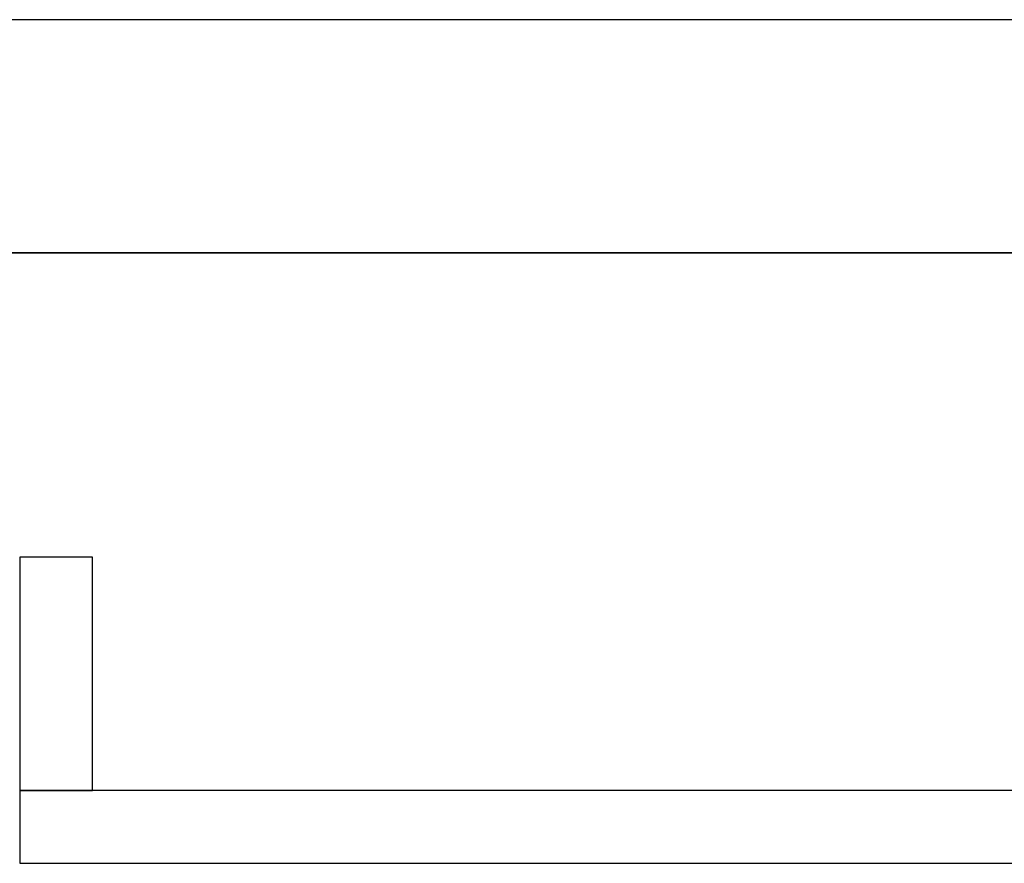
# Model space of a CAD drawing. Header units: metres. Extents: x 397.7 to 427.5, y 12.7 to 28.4.
# Tile 44 of 138: x 405.997 to 406.673, y 27.649 to 28.228. Entities that reach past the tile are written whole.
import ezdxf

# ---------------------------------------------------------------- set-up
doc = ezdxf.new("R2010")
doc.units = ezdxf.units.M
doc.layers.add('01_SUELOS', color=7, linetype='Continuous', lineweight=25, true_color=0x007f00)
doc.layers.add('A-WALL-____-MCUT', color=7, linetype='Continuous', lineweight=25)
doc.layers.add('A-WALL-____-OTLN', color=7, linetype='Continuous', lineweight=25)

# ---------------------------------------------------------------- blocks, each defined once
blk = doc.blocks.new('Family - Evans P3-156328-06_CLI_AIGUA_P3')
at = {"layer": 'A-WALL-____-MCUT', "color": 253, "true_color": 0xaaaaaa}
for p, q in [((2.89049, 0.05), (0, 0.05)), ((0, 0.05), (0, 0)), ((0, 0), (2.89049, 0))]:
    blk.add_line(p, q, dxfattribs=at)
at = {"layer": 'A-WALL-____-OTLN', "color": 253, "true_color": 0xaaaaaa}
for p, q in [((2.89049, 0.05), (0, 0.05)), ((0, 0.05), (0, 0)), ((0, 0), (2.89049, 0))]:
    blk.add_line(p, q, dxfattribs=at)
at = {"layer": 'A-WALL-____-OTLN', "color": 253, "lineweight": 18, "true_color": 0xaaaaaa}
blk.add_line((0, 0), (2.89049, 0), dxfattribs=at)
blk = doc.blocks.new('Family - Evans P3-156349-06_CLI_AIGUA_P3')
at = {"layer": 'A-WALL-____-MCUT', "color": 253, "true_color": 0xaaaaaa}
for p, q in [((25.58768, 0.16), (0.03316, 0.16)), ((0, 0), (25.55598, 0))]:
    blk.add_line(p, q, dxfattribs=at)
at = {"layer": 'A-WALL-____-OTLN', "color": 253, "true_color": 0xaaaaaa}
for p, q in [((25.58768, 0.16), (0.03316, 0.16)), ((0, 0), (25.55598, 0))]:
    blk.add_line(p, q, dxfattribs=at)
at = {"layer": 'A-WALL-____-OTLN', "color": 253, "lineweight": 18, "true_color": 0xaaaaaa}
blk.add_line((0, 0), (25.55598, 0), dxfattribs=at)
blk = doc.blocks.new('Family - Evans P3-156401-06_CLI_AIGUA_P3')
at = {"layer": 'A-WALL-____-MCUT', "color": 253, "true_color": 0xaaaaaa}
for p, q in [((0.16, 0.05), (0, 0.05)), ((0, 0.05), (0, 0)), ((0.16, 0), (0.16, 0.05)), ((0, 0), (0.16, 0))]:
    blk.add_line(p, q, dxfattribs=at)
at = {"layer": 'A-WALL-____-OTLN', "color": 253, "true_color": 0xaaaaaa}
for p, q in [((0.16, 0.05), (0, 0.05)), ((0, 0.05), (0, 0)), ((0.16, 0), (0.16, 0.05)), ((0, 0), (0.16, 0))]:
    blk.add_line(p, q, dxfattribs=at)
at = {"layer": 'A-WALL-____-OTLN', "color": 253, "lineweight": 18, "true_color": 0xaaaaaa}
blk.add_line((0, 0), (0.16, 0), dxfattribs=at)
blk = doc.blocks.new('Family - Paviment P3-156431-06_CLI_AIGUA_P3')
at = {"layer": '01_SUELOS', "color": 9, "true_color": 0xaad4aa}
for p, q in [((12.35361, 14.95767), (2.96349, 14.95764)), ((2.96349, 14.95764), (12.35361, 14.95767))]:
    blk.add_line(p, q, dxfattribs=at)
blk = doc.blocks.new('LONDR55-XX_ZZ-ARQ-CAA-M3D-Londres55_ifc-1-06_CLI_AIGUA_P3')
at = {"layer": '01_SUELOS', "color": 253, "lineweight": 18, "true_color": 0xaaaaaa}
blk.add_blockref('Family - Paviment P3-156431-06_CLI_AIGUA_P3', (398.29523, 13.11061), dxfattribs=at)
at = {"layer": 'A-WALL-____-OTLN', "color": 253, "lineweight": 18, "true_color": 0xaaaaaa}
for name, p, rotation in [('Family - Evans P3-156349-06_CLI_AIGUA_P3', (426.84641, 28.22825), 180), ('Family - Evans P3-156401-06_CLI_AIGUA_P3', (405.99698, 27.85946), 270)]:
    blk.add_blockref(name, p, dxfattribs=dict(at, rotation=rotation))
blk.add_blockref('Family - Evans P3-156328-06_CLI_AIGUA_P3', (405.99698, 27.64946), dxfattribs=at)

msp = doc.modelspace()

# ---------------------------------------------------------------- block references
at = {"lineweight": 5}
msp.add_blockref('LONDR55-XX_ZZ-ARQ-CAA-M3D-Londres55_ifc-1-06_CLI_AIGUA_P3', (0, 0), dxfattribs=at)

doc.saveas('drawing.dxf')
